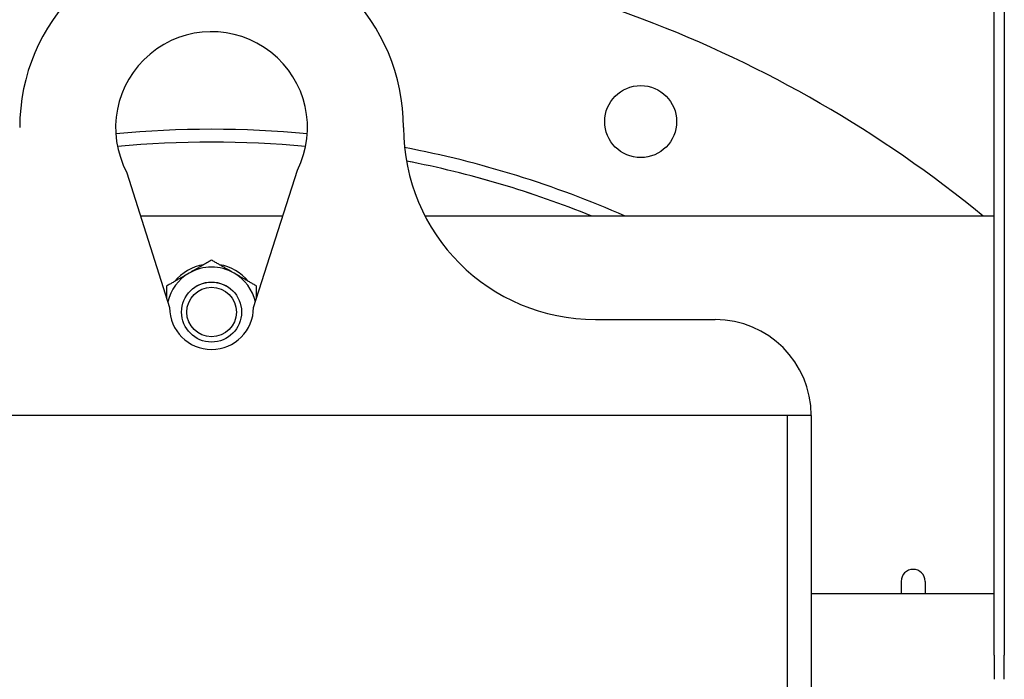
# Model space of a CAD drawing. Header units: inches. Extents: x 24 to 1128, y -94 to 748.
# Tile 39 of 256: x 306 to 316, y 210 to 217. Entities that reach past the tile are written whole.
import ezdxf

# ---------------------------------------------------------------- set-up
doc = ezdxf.new("R2010")
doc.units = ezdxf.units.IN
doc.header["$LTSCALE"] = 32
doc.header["$MEASUREMENT"] = 0
doc.layers.add('Visible (ANSI)', color=7, linetype='Continuous', lineweight=30)

msp = doc.modelspace()

# ---------------------------------------------------------------- linework, layer by layer
at = {"layer": 'Visible (ANSI)'}
for p, q in [((315.82872, 210.29747), (315.82872, 219.19928)), ((315.93332, 219.19928), (315.93332, 210.29747)), ((306.78801, 215.32739), (307.23313, 213.92247)), ((308.10813, 213.92247), (308.56652, 215.35318)), ((308.41343, 214.87537), (306.93122, 214.87537)), ((315.82872, 214.87537), (309.89588, 214.87537)), ((311.67063, 213.79747), (312.92063, 213.79747)), ((313.67063, 212.79747), (301.67063, 212.79747)), ((313.67063, 212.79747), (313.67063, 196.3471)), ((313.92063, 212.79747), (313.67063, 212.79747)), ((313.67063, 212.79747), (313.67063, 196.3471)), ((313.92063, 212.79747), (313.92063, 196.34716)), ((314.85813, 211.06847), (314.85813, 210.94347)), ((315.10813, 211.06847), (315.10813, 210.94347)), ((313.92063, 210.94347), (315.82872, 210.94347)), ((315.82872, 210.29747), (315.82872, 210.04747)), ((315.93332, 210.04747), (315.93332, 210.29747))]:
    msp.add_line(p, q, dxfattribs=at)
for centre, radius in [((312.14327, 215.86066), 0.375), ((307.67063, 213.87537), 0.31271), ((307.67063, 213.87537), 0.3125), ((307.67063, 213.87537), 0.2584)]:
    msp.add_circle(centre, radius, dxfattribs=at)
for centre, radius, start, end in [((307.67063, 215.79747), 2, 0, 180), ((307.67052, 205.06287), 12.6875, 92.117927, 129.339894), ((307.67052, 205.06287), 12.6875, 50.660106, 87.880865), ((307.67063, 215.79747), 1, 333.622001, 208.039683), ((307.67053, 205.06288), 10.7175, 84.656551, 95.342352), ((311.67063, 215.79747), 2, 180, 270), ((307.67053, 205.06288), 10.583, 84.684087, 95.314816), ((307.67053, 205.06288), 10.5829, 84.684144, 95.314759), ((307.67053, 205.06288), 10.7175, 66.285061, 79.18569), ((307.67053, 205.06288), 10.583, 68.001497, 78.937551), ((307.67053, 205.06288), 10.5829, 68.002837, 78.937342), ((307.67063, 213.87537), 0.5, 99.635865, 140.364135), ((307.67063, 213.87537), 0.46875, 60, 120), ((307.67063, 213.87537), 0.5, 39.635865, 80.364135), ((307.67063, 213.87537), 0.46875, 120, 166.828614), ((307.67063, 213.87537), 0.46875, 13.123265, 60), ((307.67063, 213.87537), 0.5, 159.635865, 161.256134), ((307.67063, 213.87537), 0.5, 18.669711, 20.364135), ((307.67063, 213.92247), 0.4375, 180, 0), ((312.92063, 212.79747), 1, 0, 90), ((314.98313, 211.06847), 0.125, 0, 180)]:
    msp.add_arc(centre, radius, start, end, dxfattribs=at)
for points, weights in [([(307.67063, 214.41664), (307.54503, 214.34412), (307.43626, 214.28132)], [1, 1.0379548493, 1]), ([(307.90501, 214.28132), (307.79623, 214.34412), (307.67063, 214.41664)], [1, 1.0379548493, 1]), ([(307.43626, 214.28132), (307.32748, 214.21852), (307.20188, 214.14601)], [1, 1.0379548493, 1]), ([(308.13938, 214.14601), (308.01378, 214.21852), (307.90501, 214.28132)], [1, 1.0379548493, 1]), ([(307.20188, 214.14601), (307.20188, 214.08051), (307.20188, 214.02111)], [1, 1.01679149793, 1.01872563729]), ([(308.13938, 214.02001), (308.13938, 214.07991), (308.13938, 214.14601)], [1.01876010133, 1.01694660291, 1])]:
    msp.add_rational_spline(points, weights, degree=2, dxfattribs=at)

doc.saveas('drawing.dxf')
